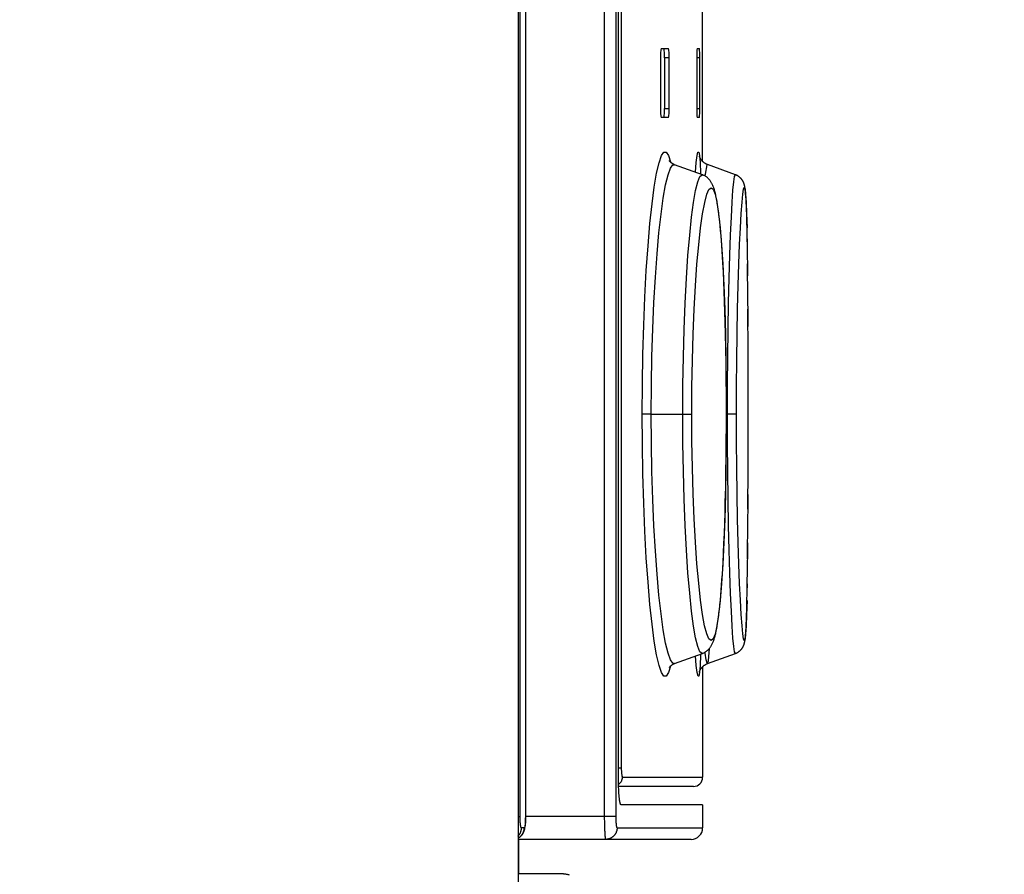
# Model space of a CAD drawing. Extents: x 0 to 594, y 0 to 420.
# Tile 51 of 157: x 254.38 to 258.67, y 257.55 to 261.27. Entities that reach past the tile are written whole.
import ezdxf

# ---------------------------------------------------------------- set-up
doc = ezdxf.new("R2010")
doc.units = 0
doc.header["$LTSCALE"] = 32.67
doc.layers.get('0').update_dxf_attribs({"linetype": 'CONTINUOUS'})
doc.styles.get("Standard").update_dxf_attribs({"font": 'txt', "width": 0.8})
doc.dimstyles.get("Standard").update_dxf_attribs({"dimtxt": 2.5, "dimasz": 2.5, "dimexe": 1.25, "dimexo": 0.625, "dimtad": 1, "dimcen": 2.5, "dimazin": 3, "dimtfac": 1, "dimtmove": 0, "dimatfit": 3})

# ---------------------------------------------------------------- blocks, each defined once
blk = doc.blocks.new('_FILLED')
at = {"color": 0, "linetype": 'BYBLOCK'}
blk.add_solid([(0, 0), (-1, 0.1429), (-1, -0.1429)], dxfattribs=at)
blk = doc.blocks.new('*D9')
at = {"color": 2, "linetype": 'CONTINUOUS'}
for p, q in [((246.7545, 293.4492), (255.5154, 293.4492)), ((258.7872, 293.4492), (276.5959, 293.4492)), ((275.5959, 293.4492), (275.5959, 212.9495)), ((275.5959, 132.4499), (275.5959, 212.9495)), ((227.8586, 132.4499), (276.5959, 132.4499))]:
    blk.add_line(p, q, dxfattribs=at)
at = {"color": 2, "linetype": 'CONTINUOUS', "xscale": 3.5, "yscale": 3.5, "zscale": 3.5}
for p, rotation in [((275.5959, 293.4492), 90), ((275.5959, 132.4499), 270)]:
    blk.add_blockref('_FILLED', p, dxfattribs=dict(at, rotation=rotation))
at = {"color": 5, "linetype": 'CONTINUOUS', "width": 0.8}
blk.add_text('805', height=3.5, rotation=90, dxfattribs=at).set_placement((274.7209, 218.7676))
blk = doc.blocks.new('*D13')
at = {"color": 2, "linetype": 'CONTINUOUS'}
for p, q in [((254.4661, 285.1519), (256.8381, 285.1519)), ((258.1361, 285.1519), (267.129, 285.1519)), ((266.129, 285.1519), (266.129, 225.3519)), ((266.129, 165.5519), (266.129, 225.3519)), ((257.6223, 165.5519), (267.129, 165.5519))]:
    blk.add_line(p, q, dxfattribs=at)
at = {"color": 2, "linetype": 'CONTINUOUS', "xscale": 3.5, "yscale": 3.5, "zscale": 3.5}
for p, rotation in [((266.129, 285.1519), 90), ((266.129, 165.5519), 270)]:
    blk.add_blockref('_FILLED', p, dxfattribs=dict(at, rotation=rotation))
at = {"color": 5, "linetype": 'CONTINUOUS', "width": 0.8}
blk.add_text('598', height=3.5, rotation=90, dxfattribs=at).set_placement((265.254, 219.1655))

msp = doc.modelspace()

# ---------------------------------------------------------------- linework, layer by layer
at = {"color": 7, "linetype": 'CONTINUOUS'}
for p, q in [((256.5503, 283.8519), (256.5503, 166.0419)), ((256.5504, 283.8519), (256.5504, 166.0419)), ((256.559, 257.8019), (256.559, 283.7534)), ((256.583, 283.7519), (256.583, 257.8004)), ((256.9257, 283.7079), (256.9257, 257.7989)), ((256.9754, 283.7034), (256.9754, 257.8019)), ((256.9876, 257.9519), (256.9876, 283.5549)), ((256.9996, 283.4719), (256.9996, 258.0119)), ((257.1732, 261.1419), (257.2054, 261.1419)), ((257.3293, 261.1419), (257.3401, 261.1419)), ((257.17, 261.1019), (257.17, 260.8819)), ((257.1883, 261.1019), (257.1883, 260.8819)), ((257.2083, 261.1019), (257.1883, 261.1019)), ((257.2083, 260.8819), (257.2083, 261.1019)), ((257.3281, 261.1019), (257.3281, 260.8819)), ((257.3409, 261.1019), (257.3281, 261.1019)), ((257.3409, 260.8819), (257.3409, 261.1019)), ((257.1883, 260.8819), (257.2083, 260.8819)), ((257.3281, 260.8819), (257.3409, 260.8819)), ((257.2054, 260.8419), (257.1732, 260.8419)), ((257.3401, 260.8419), (257.3293, 260.8419)), ((257.2089, 260.6543), (257.2087, 260.6547)), ((257.353, 260.5928), (257.2317, 260.6369)), ((257.3396, 260.6738), (257.3395, 260.6744)), ((257.3396, 260.6738), (257.3396, 260.6741)), ((257.3397, 260.6735), (257.3396, 260.6738)), ((257.4959, 260.5933), (257.3748, 260.6374)), ((257.4989, 260.5921), (257.4969, 260.5929)), ((257.5373, 260.5394), (257.5371, 260.5407)), ((257.5393, 260.5253), (257.5391, 260.527)), ((257.5395, 260.5235), (257.5393, 260.5253)), ((257.5397, 260.5217), (257.5395, 260.5236)), ((257.5399, 260.5197), (257.5397, 260.5218)), ((257.5401, 260.5176), (257.5399, 260.5198)), ((257.5405, 260.513), (257.5401, 260.5177)), ((257.5408, 260.5101), (257.5403, 260.5153)), ((257.5413, 260.5035), (257.5408, 260.5101)), ((257.5418, 260.4957), (257.5413, 260.5035)), ((257.5423, 260.4866), (257.5418, 260.4957)), ((257.5438, 260.4579), (257.5432, 260.4705)), ((257.5444, 260.4434), (257.5438, 260.4579)), ((257.5452, 260.4189), (257.5444, 260.4434)), ((257.4297, 260.3711), (257.4277, 260.3908)), ((257.546, 260.3924), (257.5452, 260.4189)), ((257.5469, 260.3541), (257.546, 260.3924)), ((257.4317, 260.3505), (257.4297, 260.3711)), ((257.4335, 260.3291), (257.4317, 260.3505)), ((257.5484, 260.2674), (257.5467, 260.3621)), ((257.5479, 260.3016), (257.5469, 260.3541)), ((257.4353, 260.307), (257.4335, 260.3291)), ((257.437, 260.2839), (257.4353, 260.307)), ((257.4386, 260.2601), (257.437, 260.2839)), ((257.4401, 260.2354), (257.4386, 260.2601)), ((257.5497, 260.1531), (257.5481, 260.289)), ((257.4416, 260.2098), (257.4401, 260.2354)), ((257.4437, 260.17), (257.4416, 260.2098)), ((257.4457, 260.1285), (257.4437, 260.17)), ((257.5505, 260.0539), (257.5492, 260.2049)), ((257.4475, 260.0856), (257.4457, 260.1285)), ((257.4491, 260.0416), (257.4475, 260.0856)), ((257.5511, 259.9327), (257.5501, 260.1109)), ((257.4506, 259.9965), (257.4491, 260.0416)), ((257.4519, 259.9501), (257.4506, 259.9965)), ((257.5514, 259.8197), (257.5507, 260.0089)), ((257.4531, 259.9025), (257.4519, 259.9501)), ((257.4544, 259.8373), (257.4531, 259.9025)), ((257.5516, 259.7368), (257.5512, 259.9001)), ((257.4554, 259.7708), (257.4544, 259.8373)), ((257.5517, 259.6199), (257.5515, 259.7859)), ((257.4562, 259.7043), (257.4554, 259.7708)), ((257.4567, 259.6371), (257.4562, 259.7043)), ((257.5517, 259.4836), (257.5517, 259.669)), ((257.4569, 259.5687), (257.4567, 259.6371)), ((257.4568, 259.5006), (257.4569, 259.5687)), ((257.13, 259.5519), (257.0908, 259.5519)), ((257.13, 259.5519), (257.3061, 259.5519)), ((257.5012, 259.5519), (257.4568, 259.5519)), ((257.5516, 259.3663), (257.5517, 259.5519)), ((257.4565, 259.433), (257.4568, 259.5006)), ((257.4559, 259.3662), (257.4565, 259.433)), ((257.5513, 259.2503), (257.5517, 259.4336)), ((257.455, 259.2996), (257.4559, 259.3662)), ((257.5509, 259.1385), (257.5515, 259.3169)), ((257.4538, 259.2337), (257.455, 259.2996)), ((257.4523, 259.1694), (257.4538, 259.2337)), ((257.5504, 259.0337), (257.5512, 259.2027)), ((257.451, 259.1226), (257.4523, 259.1694)), ((257.4496, 259.077), (257.451, 259.1226)), ((257.5494, 258.9221), (257.5507, 259.094)), ((257.4481, 259.0326), (257.4496, 259.077)), ((257.4463, 258.9894), (257.4481, 259.0326)), ((257.4444, 258.9473), (257.4463, 258.9894)), ((257.5486, 258.8464), (257.5501, 258.9921)), ((257.4423, 258.9069), (257.4444, 258.9473)), ((257.4394, 258.8558), (257.4409, 258.881)), ((257.4409, 258.881), (257.4423, 258.9069)), ((257.5477, 258.7894), (257.5492, 258.8979)), ((257.4378, 258.8316), (257.4394, 258.8558)), ((257.4344, 258.7855), (257.4361, 258.8081)), ((257.4361, 258.8081), (257.4378, 258.8316)), ((257.5466, 258.7379), (257.5481, 258.8138)), ((257.4307, 258.7428), (257.4326, 258.7638)), ((257.4326, 258.7638), (257.4344, 258.7855)), ((257.5457, 258.7005), (257.5466, 258.7379)), ((257.5442, 258.6556), (257.5449, 258.6753)), ((257.5449, 258.6753), (257.5457, 258.7005)), ((257.5425, 258.6193), (257.5429, 258.6268)), ((257.5429, 258.6268), (257.5435, 258.6399)), ((257.5435, 258.6399), (257.5442, 258.6556)), ((257.5403, 258.5883), (257.5407, 258.5929)), ((257.5407, 258.5929), (257.5411, 258.5978)), ((257.5417, 258.6062), (257.5421, 258.6124)), ((257.5421, 258.6124), (257.5425, 258.6193)), ((257.2317, 258.4669), (257.353, 258.511)), ((257.3748, 258.4664), (257.4959, 258.5105)), ((257.3536, 258.453), (257.3536, 257.9719)), ((257.3695, 258.4642), (257.3714, 258.465)), ((257.3733, 258.4658), (257.3748, 258.4664)), ((257.2087, 258.4491), (257.2089, 258.4495)), ((256.9996, 258.0119), (256.9876, 258.0119)), ((256.9876, 257.9459), (256.9876, 257.9519)), ((256.9877, 257.9399), (256.9876, 257.9459)), ((256.9878, 257.9339), (256.9877, 257.9399)), ((257.0041, 257.9719), (257.3536, 257.9719)), ((256.9879, 257.9281), (256.9878, 257.9339)), ((257.3136, 257.9319), (256.9879, 257.9319)), ((256.9881, 257.9223), (256.9879, 257.9281)), ((256.9884, 257.9166), (256.9881, 257.9223)), ((256.9886, 257.911), (256.9884, 257.9166)), ((256.9889, 257.9056), (256.9886, 257.911)), ((257.3536, 257.8519), (256.999, 257.8519)), ((257.3536, 257.8519), (257.3536, 257.7519)), ((256.5504, 257.8019), (256.559, 257.8019)), ((256.559, 257.7989), (256.559, 257.8019)), ((256.559, 257.7959), (256.559, 257.7989)), ((256.5591, 257.7929), (256.559, 257.7959)), ((256.5592, 257.7899), (256.5591, 257.7929)), ((256.5593, 257.787), (256.5592, 257.7899)), ((256.5594, 257.7842), (256.5593, 257.787)), ((256.5595, 257.7814), (256.5594, 257.7842)), ((256.5827, 257.7856), (256.5826, 257.7828)), ((256.5828, 257.7885), (256.5827, 257.7856)), ((256.5829, 257.7914), (256.5828, 257.7885)), ((256.583, 257.7944), (256.5829, 257.7914)), ((256.9754, 257.8019), (256.583, 257.8019)), ((256.583, 257.8004), (256.583, 257.7974)), ((256.583, 257.7974), (256.583, 257.7944)), ((256.9257, 257.7989), (256.9257, 257.7899)), ((256.9257, 257.7899), (256.9258, 257.7809)), ((256.9258, 257.7809), (256.926, 257.7722)), ((256.926, 257.7722), (256.9261, 257.7637)), ((256.9754, 257.8019), (256.9754, 257.7989)), ((256.9754, 257.7989), (256.9754, 257.7959)), ((256.9754, 257.7959), (256.9755, 257.7929)), ((256.9755, 257.7929), (256.9755, 257.7899)), ((256.9755, 257.7899), (256.9756, 257.787)), ((256.9756, 257.787), (256.9757, 257.7842)), ((256.9757, 257.7842), (256.9759, 257.7814)), ((256.9759, 257.7814), (256.976, 257.7787)), ((256.5771, 257.7519), (256.5651, 257.7519)), ((256.9261, 257.7637), (256.9264, 257.7555)), ((256.9264, 257.7555), (256.9265, 257.7502)), ((256.9265, 257.7502), (256.9267, 257.7451)), ((256.9267, 257.7451), (256.9269, 257.7403)), ((256.9269, 257.7403), (256.9272, 257.7356)), ((256.9272, 257.7356), (256.9274, 257.7312)), ((256.9274, 257.7312), (256.9277, 257.7271)), ((256.9277, 257.7271), (256.9279, 257.7232)), ((256.9812, 257.7519), (257.3536, 257.7519)), ((257.3036, 257.7019), (256.5504, 257.7019)), ((256.5536, 257.5519), (256.5536, 257.7019)), ((256.7476, 257.5519), (256.5504, 257.5519))]:
    msp.add_line(p, q, dxfattribs=at)
for points in [[(256.5504, 257.7074), (256.5515, 257.708), (256.5532, 257.7089), (256.5547, 257.7099), (256.5563, 257.7109), (256.5578, 257.7119), (256.5592, 257.7131), (256.5606, 257.7142), (256.562, 257.7154), (256.5633, 257.7167), (256.5645, 257.718), (256.5657, 257.7193), (256.5669, 257.7206), (256.568, 257.722), (256.569, 257.7234), (256.5699, 257.7247), (256.5707, 257.726), (256.5715, 257.7272), (256.5722, 257.7284), (256.5728, 257.7295), (256.5734, 257.7306), (256.5739, 257.7317), (256.5744, 257.7328), (256.5749, 257.7338), (256.5753, 257.7348), (256.5757, 257.7358), (256.5761, 257.7368), (256.5765, 257.7378), (256.5768, 257.7388), (256.5772, 257.7399), (256.5775, 257.7409), (256.5778, 257.742), (256.5781, 257.7431), (256.5784, 257.7443), (256.5787, 257.7455), (256.579, 257.7467), (256.5793, 257.748), (256.5796, 257.7494), (256.5798, 257.7508), (256.5801, 257.7523), (256.5804, 257.7539), (256.5806, 257.7557), (256.5809, 257.7575), (256.5811, 257.7595), (256.5814, 257.7616), (256.5816, 257.7638), (256.5819, 257.7661), (256.5821, 257.7683), (256.5822, 257.7705), (256.5824, 257.7726), (256.5825, 257.7747), (256.5827, 257.7767), (256.5828, 257.7788), (256.5829, 257.781), (256.583, 257.7831), (256.5831, 257.7852), (256.5831, 257.7873), (256.5832, 257.7894), (256.5833, 257.7916), (256.5833, 257.7937), (256.5833, 257.7958), (256.5834, 257.798), (256.5834, 257.8001), (256.5834, 283.7519)], [(257.3536, 260.6508), (257.3536, 261.3504)], [(257.1732, 261.1419), (257.1716, 261.1364), (257.1704, 261.1221), (257.17, 261.1019)], [(257.1883, 261.1019), (257.1879, 261.1219), (257.1868, 261.1365), (257.1854, 261.1419)], [(257.2083, 261.1019), (257.2079, 261.122), (257.2069, 261.1365), (257.2054, 261.1419)], [(257.3293, 261.1419), (257.3287, 261.1365), (257.3282, 261.122), (257.3281, 261.1019)], [(257.3409, 261.1019), (257.3408, 261.122), (257.3405, 261.1365), (257.3401, 261.1419)], [(257.17, 260.8819), (257.1704, 260.8617), (257.1716, 260.8474), (257.1732, 260.8419)], [(257.1854, 260.8419), (257.1868, 260.8473), (257.1879, 260.8619), (257.1883, 260.8819)], [(257.2054, 260.8419), (257.2069, 260.8473), (257.2079, 260.8618), (257.2083, 260.8819)], [(257.3281, 260.8819), (257.3282, 260.8618), (257.3287, 260.8473), (257.3293, 260.8419)], [(257.3401, 260.8419), (257.3405, 260.8473), (257.3408, 260.8618), (257.3409, 260.8819)], [(257.0908, 259.5519), (257.0915, 259.6821), (257.0937, 259.8117), (257.0973, 259.9385), (257.1023, 260.0606), (257.1085, 260.1762), (257.1159, 260.2833), (257.1242, 260.3803), (257.1333, 260.466), (257.1431, 260.5393), (257.1533, 260.5996), (257.1638, 260.6456), (257.1744, 260.6765), (257.1848, 260.6919), (257.195, 260.6919), (257.2048, 260.6766), (257.2132, 260.6488)], [(257.322, 260.6041), (257.3257, 260.6458), (257.3296, 260.6766), (257.3333, 260.6919), (257.3367, 260.6919), (257.3398, 260.6767)], [(257.13, 259.5519), (257.1307, 259.6785), (257.1329, 259.8022), (257.1366, 259.9223), (257.1415, 260.0378), (257.1478, 260.1471), (257.1551, 260.2487), (257.1635, 260.3408), (257.1726, 260.4222), (257.1824, 260.4917), (257.1926, 260.5487), (257.2031, 260.5921), (257.2136, 260.6212), (257.2241, 260.6356), (257.2317, 260.6369)], [(257.2317, 260.6369), (257.2299, 260.6376), (257.2279, 260.6385), (257.2259, 260.6394), (257.2241, 260.6404), (257.2224, 260.6414), (257.2208, 260.6424), (257.2193, 260.6435), (257.2179, 260.6445), (257.2167, 260.6456), (257.2155, 260.6466), (257.2144, 260.6476), (257.2134, 260.6486), (257.2126, 260.6495), (257.2118, 260.6504), (257.2111, 260.6513), (257.2105, 260.652), (257.2099, 260.6527), (257.2095, 260.6534), (257.2092, 260.6539), (257.2089, 260.6543), (257.2088, 260.6546), (257.2087, 260.6547)], [(257.3395, 260.6743), (257.3395, 260.6744), (257.3395, 260.6744)], [(257.3748, 260.6374), (257.3733, 260.638), (257.3713, 260.6388), (257.3695, 260.6396), (257.3676, 260.6406), (257.3659, 260.6415), (257.3641, 260.6425), (257.3625, 260.6436), (257.3609, 260.6447), (257.3594, 260.6458), (257.358, 260.6469), (257.3566, 260.648), (257.3554, 260.6491), (257.3541, 260.6503), (257.353, 260.6514), (257.3519, 260.6525), (257.3509, 260.6537), (257.35, 260.6548), (257.3491, 260.6559), (257.3482, 260.6569), (257.3474, 260.658), (257.3467, 260.659), (257.346, 260.6601), (257.3453, 260.6611), (257.3447, 260.6621), (257.3442, 260.6631), (257.3436, 260.6641), (257.3431, 260.665), (257.3427, 260.6659), (257.3422, 260.6669), (257.3418, 260.6677), (257.3415, 260.6686), (257.3411, 260.6693), (257.3408, 260.6701), (257.3406, 260.6708), (257.3404, 260.6714), (257.3402, 260.6721), (257.34, 260.6726), (257.3398, 260.6731), (257.3397, 260.6735)], [(257.3398, 260.6767), (257.3425, 260.6459), (257.3449, 260.5999), (257.345, 260.5957)], [(257.3648, 260.5872), (257.3655, 260.5955), (257.3728, 260.6357), (257.3748, 260.6374)], [(257.2669, 259.5519), (257.2676, 259.6776), (257.2696, 259.8004), (257.2729, 259.9199), (257.2774, 260.0347), (257.2831, 260.1427), (257.2897, 260.2418), (257.2972, 260.3306), (257.3053, 260.408), (257.314, 260.4731), (257.3231, 260.5249), (257.3323, 260.5626), (257.3416, 260.5854), (257.3508, 260.5932), (257.353, 260.5928)], [(257.4277, 260.3908), (257.4267, 260.4004), (257.4256, 260.4097), (257.4245, 260.4189), (257.4234, 260.4279), (257.4223, 260.4368), (257.4211, 260.4455), (257.4199, 260.454), (257.4186, 260.462), (257.4174, 260.4696), (257.4162, 260.4768), (257.415, 260.4835), (257.4138, 260.4898), (257.4126, 260.4957), (257.4115, 260.5012), (257.4103, 260.5064), (257.4092, 260.5113), (257.408, 260.5159), (257.4068, 260.5203), (257.4057, 260.5245), (257.4045, 260.5285), (257.4033, 260.5322), (257.4021, 260.5359), (257.4008, 260.5393), (257.3995, 260.5426), (257.3983, 260.5458), (257.3969, 260.5488), (257.3956, 260.5517), (257.3942, 260.5544), (257.3928, 260.5571), (257.3913, 260.5597), (257.3898, 260.5621), (257.3883, 260.5645), (257.3867, 260.5668), (257.385, 260.569), (257.3833, 260.5711), (257.3816, 260.5731), (257.3798, 260.5751), (257.3779, 260.577), (257.376, 260.5788), (257.374, 260.5805), (257.372, 260.5822), (257.37, 260.5837), (257.3679, 260.5852), (257.3657, 260.5866), (257.3635, 260.588), (257.3612, 260.5892), (257.3588, 260.5904), (257.3564, 260.5915), (257.3539, 260.5925), (257.353, 260.5928)], [(257.4618, 259.5519), (257.4621, 259.678), (257.463, 259.801), (257.4645, 259.9207), (257.4665, 260.0357), (257.469, 260.1438), (257.4719, 260.2429), (257.4751, 260.3316), (257.4785, 260.4088), (257.482, 260.4738), (257.4856, 260.5254), (257.4891, 260.5629), (257.4924, 260.5856), (257.4959, 260.5933)], [(257.5391, 260.5269), (257.5389, 260.5285), (257.5387, 260.5301), (257.5385, 260.5315), (257.5383, 260.5329), (257.5381, 260.5343), (257.5379, 260.5356), (257.5377, 260.5369), (257.5375, 260.5382), (257.5373, 260.5394), (257.5371, 260.5406), (257.5368, 260.5419), (257.5366, 260.5431), (257.5363, 260.5443), (257.5361, 260.5455), (257.5358, 260.5467), (257.5355, 260.5479), (257.5351, 260.5491), (257.5348, 260.5503), (257.5344, 260.5516), (257.534, 260.5528), (257.5336, 260.554), (257.5332, 260.5553), (257.5327, 260.5565), (257.5322, 260.5578), (257.5317, 260.559), (257.5311, 260.5603), (257.5305, 260.5616), (257.5299, 260.5628), (257.5293, 260.5641), (257.5286, 260.5653), (257.5279, 260.5666), (257.5271, 260.5678), (257.5264, 260.569), (257.5255, 260.5702), (257.5247, 260.5715), (257.5237, 260.5727), (257.5228, 260.5739), (257.5218, 260.5752), (257.5207, 260.5764), (257.5195, 260.5777), (257.5183, 260.5789), (257.5171, 260.5802), (257.5157, 260.5814), (257.5143, 260.5826), (257.5129, 260.5838), (257.5113, 260.585), (257.5097, 260.5861), (257.5081, 260.5873), (257.5063, 260.5883), (257.5046, 260.5894), (257.5027, 260.5903), (257.5008, 260.5913), (257.4989, 260.5921), (257.4969, 260.5929), (257.4959, 260.5933)], [(257.3061, 259.5519), (257.3068, 259.6697), (257.3088, 259.7861), (257.3121, 259.9001), (257.3166, 260.0084), (257.3222, 260.1099), (257.3289, 260.2043), (257.3363, 260.2883), (257.3445, 260.3616), (257.3533, 260.4238), (257.3624, 260.4731), (257.3716, 260.5081), (257.3809, 260.5295), (257.3902, 260.5368), (257.3992, 260.5297), (257.4077, 260.5084), (257.4157, 260.4732), (257.4233, 260.4238), (257.4302, 260.3617), (257.4363, 260.2887), (257.4417, 260.2046), (257.4463, 260.1106), (257.4501, 260.0087), (257.453, 259.9), (257.4551, 259.7859), (257.4564, 259.669), (257.4568, 259.5519)], [(257.5012, 259.5519), (257.5015, 259.67), (257.5024, 259.7866), (257.5039, 259.9009), (257.5059, 260.0095), (257.5084, 260.1112), (257.5113, 260.2053), (257.5145, 260.2893), (257.5179, 260.3624), (257.5215, 260.4244), (257.5251, 260.4735), (257.5286, 260.5085), (257.5319, 260.5297), (257.5351, 260.537), (257.538, 260.5298), (257.5407, 260.5086), (257.543, 260.4733), (257.545, 260.424), (257.5467, 260.3621)], [(257.5383, 260.533), (257.5381, 260.5343), (257.5379, 260.5356)], [(257.5389, 260.5286), (257.5387, 260.5301), (257.5385, 260.5316)], [(257.5432, 260.4705), (257.5429, 260.4763), (257.5423, 260.4866)], [(257.2132, 258.4549), (257.2048, 258.4273), (257.195, 258.4119), (257.1848, 258.412), (257.1743, 258.4274), (257.1638, 258.4582), (257.1533, 258.5041), (257.1431, 258.5645), (257.1333, 258.638), (257.1242, 258.7236), (257.1159, 258.8204), (257.1085, 258.9271), (257.1023, 259.0425), (257.0973, 259.165), (257.0937, 259.2923), (257.0915, 259.422), (257.0908, 259.5519)], [(257.2317, 258.4669), (257.2238, 258.4684), (257.2134, 258.4832), (257.2029, 258.5124), (257.1925, 258.5558), (257.1823, 258.6128), (257.1725, 258.6824), (257.1634, 258.7637), (257.1551, 258.8554), (257.1478, 258.9563), (257.1416, 259.0651), (257.1366, 259.1807), (257.1329, 259.3015), (257.1307, 259.4257), (257.13, 259.5519)], [(257.3529, 258.5109), (257.3509, 258.5106), (257.3417, 258.5182), (257.3324, 258.5409), (257.3232, 258.5782), (257.3142, 258.6298), (257.3054, 258.6949), (257.2972, 258.7727), (257.2897, 258.8617), (257.2831, 258.9604), (257.2775, 259.0677), (257.273, 259.1822), (257.2696, 259.302), (257.2676, 259.4255), (257.2669, 259.5519)], [(257.4568, 259.5519), (257.4564, 259.4337), (257.4551, 259.3171), (257.453, 259.203), (257.4501, 259.0945), (257.4463, 258.9927), (257.4417, 258.8985), (257.4363, 258.8145), (257.4302, 258.7416), (257.4233, 258.6796), (257.4157, 258.6303), (257.4076, 258.5951), (257.3991, 258.574), (257.3901, 258.5669), (257.3809, 258.5742), (257.3716, 258.5955), (257.3623, 258.631), (257.3532, 258.6804), (257.3444, 258.7427), (257.3363, 258.8161), (257.3288, 258.9002), (257.3222, 258.9942), (257.3166, 259.0961), (257.3121, 259.2047), (257.3088, 259.3187), (257.3068, 259.4352), (257.3061, 259.5519)], [(257.4959, 258.5105), (257.4925, 258.5179), (257.4891, 258.5405), (257.4856, 258.5778), (257.4821, 258.6294), (257.4785, 258.6944), (257.4751, 258.772), (257.4719, 258.8608), (257.469, 258.9594), (257.4665, 259.0668), (257.4645, 259.1815), (257.463, 259.3016), (257.4621, 259.4254), (257.4618, 259.5519)], [(257.5467, 258.7409), (257.545, 258.679), (257.5429, 258.6298), (257.5406, 258.5948), (257.538, 258.5738), (257.5351, 258.5668), (257.5319, 258.5741), (257.5285, 258.5954), (257.525, 258.6308), (257.5215, 258.6802), (257.5179, 258.7423), (257.5145, 258.8156), (257.5113, 258.8997), (257.5084, 258.9937), (257.5059, 259.0955), (257.5039, 259.2041), (257.5024, 259.3182), (257.5015, 259.4348), (257.5012, 259.5519)], [(257.353, 258.5109), (257.3539, 258.5113), (257.3563, 258.5123), (257.3588, 258.5134), (257.3611, 258.5145), (257.3634, 258.5158), (257.3656, 258.5171), (257.3678, 258.5185), (257.3699, 258.52), (257.3719, 258.5215), (257.3739, 258.5232), (257.3759, 258.5249), (257.3778, 258.5267), (257.3797, 258.5286), (257.3815, 258.5306), (257.3832, 258.5326), (257.3849, 258.5347), (257.3866, 258.5369), (257.3882, 258.5392), (257.3897, 258.5415), (257.3912, 258.544), (257.3927, 258.5465), (257.3941, 258.5492), (257.3955, 258.552), (257.3969, 258.5548), (257.3982, 258.5579), (257.3995, 258.561), (257.4007, 258.5643), (257.402, 258.5678), (257.4032, 258.5714), (257.4044, 258.5752), (257.4056, 258.5792), (257.4068, 258.5834), (257.408, 258.5878), (257.4091, 258.5925), (257.4103, 258.5974), (257.4115, 258.6026), (257.4126, 258.6081), (257.4138, 258.614), (257.415, 258.6203), (257.4162, 258.627), (257.4174, 258.6342), (257.4186, 258.6418), (257.4199, 258.6499), (257.4211, 258.6583), (257.4223, 258.667), (257.4234, 258.6758), (257.4245, 258.6848), (257.4256, 258.6939), (257.4267, 258.7033), (257.4277, 258.7129), (257.4287, 258.7226), (257.4307, 258.7428)], [(257.4959, 258.5105), (257.4969, 258.5109), (257.4989, 258.5117), (257.5008, 258.5125), (257.5027, 258.5135), (257.5046, 258.5144), (257.5064, 258.5155), (257.5081, 258.5165), (257.5098, 258.5177), (257.5114, 258.5188), (257.5129, 258.52), (257.5144, 258.5212), (257.5158, 258.5224), (257.5171, 258.5237), (257.5184, 258.5249), (257.5196, 258.5262), (257.5207, 258.5274), (257.5218, 258.5286), (257.5228, 258.5299), (257.5238, 258.5311), (257.5247, 258.5324), (257.5256, 258.5336), (257.5264, 258.5348), (257.5272, 258.5361), (257.5279, 258.5373), (257.5286, 258.5385), (257.5293, 258.5398), (257.53, 258.5411), (257.5306, 258.5423), (257.5312, 258.5436), (257.5317, 258.5448), (257.5323, 258.5461), (257.5328, 258.5474), (257.5332, 258.5487), (257.5337, 258.5499), (257.5341, 258.5512), (257.5345, 258.5525), (257.5349, 258.5538), (257.5352, 258.5551), (257.5356, 258.5563), (257.5359, 258.5576), (257.5362, 258.5588), (257.5364, 258.56), (257.5367, 258.5612), (257.5369, 258.5624), (257.5372, 258.5637), (257.5374, 258.565), (257.5376, 258.5662), (257.5378, 258.5676), (257.5381, 258.5689), (257.5383, 258.5704), (257.5385, 258.5718), (257.5387, 258.5734), (257.5389, 258.575), (257.5391, 258.5767), (257.5393, 258.5784), (257.5395, 258.5803), (257.5397, 258.5822), (257.5399, 258.5841), (257.5403, 258.5883)], [(257.5411, 258.5978), (257.5413, 258.6005), (257.5417, 258.6062)], [(257.3426, 258.458), (257.3398, 258.4274), (257.3368, 258.412), (257.3334, 258.4119), (257.3296, 258.4272), (257.3257, 258.4578), (257.322, 258.4997)], [(257.345, 258.5081), (257.3449, 258.5037), (257.3426, 258.458)], [(257.3748, 258.4664), (257.3727, 258.4683), (257.369, 258.4829), (257.3651, 258.5121), (257.3647, 258.5165)], [(257.3748, 258.4664), (257.3786, 258.4788), (257.3831, 258.5325)], [(257.2087, 258.4491), (257.2087, 258.4491), (257.2088, 258.4492), (257.2089, 258.4495), (257.2092, 258.4499), (257.2095, 258.4504), (257.2099, 258.451), (257.2104, 258.4517), (257.2111, 258.4525), (257.2118, 258.4533), (257.2125, 258.4542), (257.2134, 258.4552), (257.2144, 258.4562), (257.2155, 258.4572), (257.2167, 258.4582), (257.2179, 258.4592), (257.2193, 258.4603), (257.2208, 258.4613), (257.2224, 258.4624), (257.2241, 258.4634), (257.2259, 258.4644), (257.2279, 258.4653), (257.2299, 258.4662), (257.2317, 258.4669)], [(257.3395, 258.4294), (257.3395, 258.4294), (257.3395, 258.4295), (257.3395, 258.4296), (257.3396, 258.4299), (257.3397, 258.4302), (257.3398, 258.4306), (257.3399, 258.4311), (257.3401, 258.4317), (257.3403, 258.4323), (257.3406, 258.4329), (257.3408, 258.4337), (257.3411, 258.4344), (257.3415, 258.4353), (257.3418, 258.4361), (257.3422, 258.437), (257.3427, 258.4379), (257.3432, 258.4389), (257.3437, 258.4398), (257.3442, 258.4408), (257.3448, 258.4418), (257.3454, 258.4428), (257.346, 258.4438), (257.3467, 258.4448), (257.3475, 258.4459), (257.3483, 258.4469), (257.3491, 258.448), (257.35, 258.4491), (257.3509, 258.4502), (257.352, 258.4513), (257.353, 258.4524), (257.3542, 258.4536)], [(257.3541, 258.4535), (257.3554, 258.4547), (257.3566, 258.4558), (257.358, 258.4569), (257.3594, 258.458), (257.3609, 258.4591), (257.3625, 258.4602), (257.3641, 258.4613), (257.3659, 258.4623), (257.3676, 258.4632), (257.3695, 258.4642), (257.3713, 258.465), (257.3733, 258.4658), (257.3748, 258.4664)], [(256.9996, 258.0119), (257.0002, 257.9921), (257.0019, 257.9774), (257.0041, 257.9719)], [(257.0041, 257.9719), (256.9986, 257.9515), (256.9877, 257.9408)], [(256.999, 257.8519), (256.9987, 257.8519), (256.9983, 257.8521), (256.998, 257.8523), (256.9976, 257.8526), (256.9973, 257.853), (256.997, 257.8535), (256.9966, 257.8541), (256.9963, 257.8548), (256.996, 257.8556), (256.9956, 257.8565), (256.9953, 257.8574), (256.995, 257.8584), (256.9947, 257.8596), (256.9943, 257.8608), (256.994, 257.8621), (256.9937, 257.8634), (256.9934, 257.8649), (256.9931, 257.8664), (256.9928, 257.868), (256.9925, 257.8697), (256.9923, 257.8715), (256.992, 257.8733), (256.9917, 257.8752), (256.9915, 257.8772), (256.9912, 257.8792), (256.991, 257.8813), (256.9907, 257.8835), (256.9905, 257.8857), (256.9903, 257.888), (256.99, 257.8904), (256.9898, 257.8928), (256.9896, 257.8952), (256.9894, 257.8978), (256.9893, 257.9003), (256.9891, 257.9029), (256.9889, 257.9056)], [(256.5651, 257.7519), (256.5649, 257.7519), (256.5647, 257.752), (256.5645, 257.7521), (256.5643, 257.7523), (256.5641, 257.7525), (256.564, 257.7527), (256.5638, 257.753), (256.5636, 257.7534), (256.5634, 257.7537), (256.5633, 257.7542), (256.5631, 257.7546), (256.5629, 257.7552), (256.5627, 257.7557), (256.5626, 257.7563), (256.5624, 257.757), (256.5622, 257.7576), (256.5621, 257.7584), (256.5619, 257.7591), (256.5618, 257.7599), (256.5616, 257.7608), (256.5615, 257.7616), (256.5613, 257.7626), (256.5612, 257.7635), (256.561, 257.7645), (256.5609, 257.7655), (256.5608, 257.7666), (256.5606, 257.7676), (256.5605, 257.7688), (256.5604, 257.7699), (256.5603, 257.7711), (256.5602, 257.7723), (256.5601, 257.7735), (256.56, 257.7748), (256.5599, 257.7761), (256.5598, 257.7774), (256.5597, 257.7787), (256.5596, 257.78), (256.5595, 257.7814)], [(256.5826, 257.7828), (256.5824, 257.78), (256.5823, 257.7787), (256.5823, 257.7774), (256.5822, 257.776), (256.5821, 257.7748), (256.582, 257.7735), (256.5819, 257.7723), (256.5818, 257.7711), (256.5816, 257.7699), (256.5815, 257.7688), (256.5814, 257.7676), (256.5813, 257.7666), (256.5812, 257.7655), (256.581, 257.7645), (256.5809, 257.7635), (256.5808, 257.7626), (256.5806, 257.7616), (256.5805, 257.7608), (256.5803, 257.7599), (256.5802, 257.7591), (256.58, 257.7584), (256.5798, 257.7576), (256.5797, 257.757), (256.5795, 257.7563), (256.5794, 257.7557), (256.5792, 257.7552), (256.579, 257.7546), (256.5789, 257.7542), (256.5787, 257.7537), (256.5785, 257.7534), (256.5783, 257.753), (256.5782, 257.7527), (256.578, 257.7525), (256.5778, 257.7523), (256.5776, 257.7521), (256.5774, 257.752), (256.5773, 257.7519), (256.5771, 257.7519)], [(256.976, 257.7787), (256.9761, 257.7774), (256.9762, 257.776), (256.9763, 257.7748), (256.9764, 257.7735), (256.9765, 257.7723), (256.9766, 257.7711), (256.9767, 257.7699), (256.9768, 257.7688), (256.9769, 257.7676), (256.9771, 257.7666), (256.9772, 257.7655), (256.9773, 257.7645), (256.9775, 257.7635), (256.9776, 257.7626), (256.9777, 257.7616), (256.9779, 257.7608), (256.978, 257.7599), (256.9782, 257.7591), (256.9783, 257.7584), (256.9785, 257.7576), (256.9786, 257.757), (256.9788, 257.7563), (256.979, 257.7557), (256.9791, 257.7552), (256.9793, 257.7546), (256.9795, 257.7542), (256.9796, 257.7537), (256.9798, 257.7534), (256.98, 257.753), (256.9801, 257.7527), (256.9803, 257.7525), (256.9805, 257.7523), (256.9807, 257.7521), (256.9808, 257.752), (256.981, 257.7519), (256.9812, 257.7519)], [(256.5504, 257.7076), (256.5517, 257.7083), (256.5533, 257.7092), (256.5548, 257.7102), (256.5563, 257.7112), (256.5578, 257.7123), (256.5592, 257.7135), (256.5606, 257.7147), (256.5619, 257.7159), (256.5632, 257.7172), (256.5644, 257.7185), (256.5656, 257.7199), (256.5667, 257.7213), (256.5678, 257.7228), (256.5688, 257.7243), (256.5698, 257.7258), (256.5707, 257.7274), (256.5716, 257.729), (256.5724, 257.7307), (256.5731, 257.7323), (256.5738, 257.734), (256.5744, 257.7358), (256.575, 257.7375), (256.5755, 257.7392), (256.5759, 257.741), (256.5763, 257.7428), (256.5765, 257.7446), (256.5768, 257.7464), (256.5769, 257.7482), (256.577, 257.7501), (256.5771, 257.7519)], [(256.5504, 257.7165), (256.5512, 257.7172), (256.5524, 257.7185), (256.5536, 257.7199), (256.5547, 257.7213), (256.5558, 257.7228), (256.5568, 257.7243), (256.5578, 257.7258), (256.5587, 257.7274), (256.5596, 257.729), (256.5604, 257.7307), (256.5611, 257.7323), (256.5618, 257.734), (256.5624, 257.7358), (256.563, 257.7375), (256.5634, 257.7392), (256.5639, 257.741), (256.5642, 257.7428), (256.5645, 257.7446), (256.5648, 257.7464), (256.5649, 257.7482), (256.565, 257.7501), (256.5651, 257.7519)], [(256.9279, 257.7232), (256.9281, 257.7214), (256.9282, 257.7196), (256.9284, 257.7179), (256.9285, 257.7163), (256.9287, 257.7148), (256.9288, 257.7134), (256.929, 257.712), (256.9291, 257.7107), (256.9293, 257.7095), (256.9295, 257.7084), (256.9296, 257.7074), (256.9298, 257.7064), (256.93, 257.7056), (256.9301, 257.7048), (256.9303, 257.7041), (256.9305, 257.7035), (256.9306, 257.703), (256.9308, 257.7026), (256.931, 257.7023), (256.9312, 257.7021), (256.9313, 257.7019), (256.9315, 257.7019)], [(256.9812, 257.7519), (256.9811, 257.7501), (256.981, 257.7482), (256.9809, 257.7464), (256.9807, 257.7446), (256.9804, 257.7428), (256.98, 257.741), (256.9796, 257.7392), (256.9791, 257.7375), (256.9785, 257.7358), (256.9779, 257.734), (256.9772, 257.7323), (256.9765, 257.7307), (256.9757, 257.729), (256.9748, 257.7274), (256.9739, 257.7258), (256.9729, 257.7243), (256.9719, 257.7228), (256.9708, 257.7213), (256.9697, 257.7199), (256.9685, 257.7185), (256.9673, 257.7172), (256.966, 257.7159), (256.9647, 257.7147), (256.9633, 257.7135), (256.9619, 257.7123), (256.9604, 257.7112), (256.9589, 257.7102), (256.9574, 257.7092), (256.9558, 257.7083), (256.9542, 257.7074), (256.9526, 257.7066), (256.9509, 257.7059), (256.9493, 257.7052), (256.9476, 257.7046), (256.9458, 257.704), (256.9441, 257.7035), (256.9423, 257.7031), (256.9405, 257.7027), (256.9387, 257.7024), (256.9369, 257.7022), (256.9351, 257.702), (256.9333, 257.7019), (256.9315, 257.7019)], [(256.7476, 257.5519), (256.7505, 257.5518), (256.7534, 257.5517), (256.7562, 257.5514), (256.759, 257.551), (256.7617, 257.5506), (256.7644, 257.55), (256.767, 257.5494), (256.7696, 257.5487), (256.7721, 257.5479)]]:
    msp.add_lwpolyline(points, dxfattribs=at)
for centre, radius in [((257.3136, 257.9719), 0.04), ((257.3036, 257.7519), 0.05)]:
    msp.add_arc(centre, radius, 270, 360, dxfattribs=at)

# ---------------------------------------------------------------- dimensions: what is measured, and where the dimension line sits
at = {"color": 2, "linetype": 'CONTINUOUS'}
for base, p1, p2, angle, picture, middle in [((275.5959, 293.4492), (227.8586, 132.4499), (246.7545, 293.4492), 90, '*D9', (272.9709, 222.9676)), ((266.129, 165.5519), (254.4661, 285.1519), (257.6223, 165.5519), 270, '*D13', (263.504, 223.3655))]:
    dim = msp.add_linear_dim(base=base, p1=p1, p2=p2, angle=angle, dimstyle='Standard', dxfattribs=at)
    dim.commit()
    dim.dimension.update_dxf_attribs({"geometry": picture, "text_midpoint": middle, "dimtype": 128})

doc.saveas('drawing.dxf')
